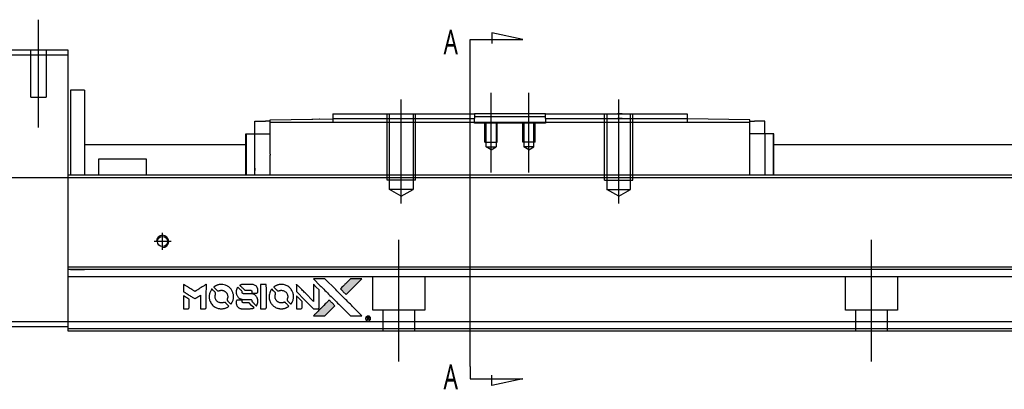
# Model space of a CAD drawing. Header units: millimetres. Extents: x -386 to 3135, y -1989 to 860.
# Tile 28 of 41: x 1614 to 1822, y -1311 to -1232. Entities that reach past the tile are written whole.
import ezdxf
from ezdxf.lldxf.tags import DXFTag

# ---------------------------------------------------------------- set-up
doc = ezdxf.new("R2010")
doc.units = ezdxf.units.MM
doc.layers.get('0').update_dxf_attribs({"linetype": 'CONTINUOUS'})
doc.styles.add('CHN', font='Microsoft JhengHei.ttf')
tags = doc.linetypes.add('DASHED', pattern=[25.72, 12.86, -12.86]).pattern_tags.tags
tags[6:7] = [DXFTag(74, 4), DXFTag(75, 0), DXFTag(340, '0'), DXFTag(46, 0.0), DXFTag(50, 0.0), DXFTag(44, 0.0), DXFTag(45, 0.0)]
tags[4:5] = [DXFTag(74, 4), DXFTag(75, 0), DXFTag(340, '0'), DXFTag(46, 0.0), DXFTag(50, 0.0), DXFTag(44, 0.0), DXFTag(45, 0.0)]

# ---------------------------------------------------------------- blocks, each defined once
blk = doc.blocks.new('MosionX logo(完整正式版)')
h = blk.add_hatch(color=22)
h.dxf.hatch_style = 1
h.paths.add_polyline_path([(-1416, 1831), (-1517, 1831), (-1619, 1831), (-1707, 1742, 0.000288), (-1740, 1709, 0.000479), (-1769, 1680, 0.000013), (-1794, 1654, 0.197177), (-1794, 1654, 0.197497), (-1794, 1653, 0.00004), (-1779, 1638, 0.000834), (-1763, 1622, 0.000506), (-1744, 1603), (-1694, 1552), (-1555, 1692)])
h.paths.add_polyline_path([(-1892, 1355), (-1942, 1405, 0.000476), (-1962, 1424, 0.000789), (-1978, 1441, 0.000035), (-1993, 1455, 0.19758), (-1993, 1456, 0.198396), (-1994, 1455, 0.000019), (-2014, 1435, 0.000582), (-2036, 1413, 0.000351), (-2062, 1387, 0.000108), (-2174, 1275, 0.000692), (-2230, 1218, 0.000077), (-2269, 1179, 0.197527), (-2269, 1178, 0.410182), (-2269, 1177, 0.000493), (-2248, 1177, 0.002424), (-2219, 1177, 0.000529), (-2169, 1177), (-2070, 1177), (-1981, 1266)])
at = {"color": 22}
for points in [[(-2150, 1708, -0.000056), (-2089, 1647, -0.000021), (-2004, 1562, -0.000021), (-1911, 1469, -0.000025), (-1823, 1381), (-1619, 1177), (-1518, 1177), (-1417, 1177), (-1553, 1315, 0.000274), (-1619, 1381, 0.000123), (-1705, 1467, 0.000121), (-1797, 1559, 0.000165), (-1879, 1641), (-2068, 1831), (-2170, 1831), (-2272, 1831)], [(-1707, 1742, 0.000288), (-1740, 1709, 0.000479), (-1769, 1680, 0.000013), (-1794, 1654, 0.197177), (-1794, 1654, 0.197497), (-1794, 1653, 0.00004), (-1779, 1638, 0.000836), (-1763, 1622, 0.000505), (-1744, 1603), (-1694, 1552), (-1555, 1692), (-1416, 1831), (-1517, 1831), (-1619, 1831)], [(-4562, 1668), (-4562, 1603), (-4545, 1592, -0.000297), (-4534, 1586, -0.000037), (-4510, 1571, -0.000043), (-4482, 1554, -0.000036), (-4452, 1535, 0.000044), (-4422, 1517, 0.000063), (-4396, 1501, 0.000035), (-4374, 1488, 0.0009), (-4368, 1484), (-4360, 1479), (-4348, 1486, 0.001175), (-4342, 1490, 0.000208), (-4329, 1498, 0.000225), (-4315, 1506, 0.000203), (-4300, 1516, -0.000711), (-4286, 1525, -0.001119), (-4274, 1532, -0.000263), (-4263, 1539, -0.04589), (-4262, 1539, -0.519312), (-4261, 1539, -0.001914), (-4261, 1521, -0.003124), (-4260, 1493, -0.000285), (-4260, 1421), (-4260, 1303), (-4219, 1303, 0.001727), (-4189, 1303, 0.025279), (-4179, 1303, 0.073886), (-4173, 1305, 0.07426), (-4167, 1308, 0.03264), (-4166, 1310, 0.01784), (-4164, 1311, 0.017712), (-4163, 1313, 0.026854), (-4162, 1315), (-4160, 1319), (-4160, 1526), (-4159, 1733), (-4162, 1731, -0.004595), (-4163, 1730, -0.00016), (-4169, 1726, -0.000298), (-4177, 1722, -0.000208), (-4185, 1717, 0.000986), (-4210, 1701, 0.00025), (-4250, 1676, 0.000268), (-4292, 1650, 0.000436), (-4329, 1627, -0.002932), (-4341, 1619, -0.004718), (-4351, 1613, -0.001113), (-4360, 1608, -0.227179), (-4361, 1608, -0.045982), (-4362, 1608, -0.000145), (-4374, 1616, -0.000825), (-4387, 1624, -0.000517), (-4403, 1634, 0.000056), (-4458, 1668, 0.000289), (-4488, 1687, 0.000481), (-4511, 1701, 0.000418), (-4535, 1715), (-4562, 1732)], [(-4068, 1643, 0.064158), (-4094, 1594, 0.06356), (-4108, 1539, 0.064004), (-4107, 1483, 0.066747), (-4091, 1429, 0.04321), (-4073, 1396, 0.044737), (-4050, 1367, 0.044901), (-4021, 1342, 0.044184), (-3989, 1323, 0.026293), (-3965, 1313, 0.033344), (-3941, 1306, 0.033227), (-3917, 1303, 0.025815), (-3890, 1302, 0.023119), (-3864, 1304, 0.031044), (-3841, 1308, 0.031337), (-3819, 1315, 0.024258), (-3796, 1325, 0.015622), (-3788, 1329, 0.008495), (-3778, 1335, 0.008415), (-3769, 1341, 0.020814), (-3763, 1346), (-3760, 1348), (-3791, 1379, 0.002843), (-3814, 1403, 0.033917), (-3823, 1411, 0.087906), (-3831, 1414, 0.073302), (-3839, 1416, 0.022047), (-3843, 1415, 0.026465), (-3847, 1415, 0.022233), (-3851, 1414, 0.009985), (-3857, 1412, -0.039011), (-3876, 1407, -0.044398), (-3896, 1406, -0.045096), (-3915, 1408, -0.04265), (-3934, 1413, -0.071154), (-3961, 1428, -0.068827), (-3983, 1450, -0.068713), (-3998, 1476, -0.070507), (-4005, 1506, -0.028605), (-4006, 1519, -0.031418), (-4005, 1531, -0.031044), (-4002, 1544, -0.02668), (-3998, 1556, 0.038913), (-3996, 1564, 0.043732), (-3995, 1571, 0.047754), (-3995, 1578, 0.075756), (-3997, 1583, 0.07294), (-3999, 1586, 0.003456), (-4006, 1594, 0.005023), (-4017, 1605, 0.002422), (-4030, 1619, 0.000819), (-4042, 1631, 0.001349), (-4053, 1641, 0.0001), (-4062, 1650, 0.205335), (-4062, 1651, 0.219821), (-4063, 1650, 0.002494), (-4064, 1648, 0.007089), (-4066, 1646, 0.004494)], [(-3917, 1731, 0.024131), (-3935, 1728, 0.022344), (-3954, 1723, 0.021883), (-3972, 1717, 0.020884), (-3990, 1709, 0.010669), (-4000, 1703, 0.010389), (-4011, 1697, 0.010913), (-4020, 1692, 0.022227), (-4026, 1687), (-4029, 1685), (-3996, 1653, 0.002452), (-3984, 1640, 0.003628), (-3972, 1630, 0.001662), (-3963, 1621, 0.070159), (-3960, 1619, 0.047671), (-3958, 1618, 0.018624), (-3956, 1618, 0.017921), (-3953, 1617, 0.018804), (-3950, 1617, 0.018255), (-3946, 1617, 0.041312), (-3943, 1617, 0.037164), (-3939, 1618, 0.012342), (-3935, 1620, -0.015101), (-3924, 1624, -0.035998), (-3916, 1626, -0.033244), (-3907, 1627, -0.011249), (-3894, 1627, -0.004059), (-3883, 1627, -0.019693), (-3877, 1627, -0.027943), (-3872, 1626, -0.014411), (-3866, 1624, -0.033089), (-3851, 1619, -0.033887), (-3838, 1613, -0.034021), (-3825, 1604, -0.033942), (-3814, 1594, -0.02816), (-3804, 1582, -0.035032), (-3796, 1570, -0.035269), (-3790, 1557, -0.029196), (-3785, 1543, -0.037862), (-3782, 1526, -0.043657), (-3782, 1510, -0.043064), (-3784, 1494, -0.035184), (-3790, 1477, 0.033699), (-3792, 1470, 0.052815), (-3793, 1463, 0.059167), (-3793, 1456, 0.058972), (-3791, 1450, 0.059208), (-3788, 1445, 0.021125), (-3783, 1439, 0.008691), (-3773, 1429, 0.000851), (-3749, 1405, 0.001873), (-3736, 1393, 0.013884), (-3730, 1387, 0.022355), (-3726, 1385, 0.341453), (-3725, 1385, 0.073011), (-3722, 1388, 0.004587), (-3714, 1399, 0.00748), (-3707, 1411, 0.016837), (-3702, 1420, 0.028606), (-3692, 1443, 0.031352), (-3685, 1465, 0.031004), (-3681, 1489, 0.0268), (-3680, 1514, 0.026698), (-3681, 1541, 0.03002), (-3686, 1566, 0.030357), (-3693, 1590, 0.028554), (-3703, 1614, 0.062944), (-3732, 1658, 0.062206), (-3772, 1694, 0.062448), (-3819, 1719, 0.064355), (-3870, 1731, 0.017377), (-3880, 1731, 0.008369), (-3893, 1731, 0.008367), (-3907, 1731, 0.01757)], [(-3610, 1675, 0.023289), (-3616, 1665, 0.026845), (-3621, 1655, 0.026047), (-3626, 1644, 0.019751), (-3629, 1631, 0.013249), (-3631, 1624, 0.025169), (-3631, 1618, 0.016532), (-3632, 1611, 0.002937), (-3632, 1598, 0.003317), (-3632, 1586, 0.011808), (-3631, 1578, 0.01777), (-3631, 1572, 0.021476), (-3630, 1567, 0.04325), (-3623, 1544, 0.045753), (-3612, 1523, 0.04649), (-3598, 1505, 0.047672), (-3581, 1490, 0.025315), (-3573, 1485, 0.015208), (-3564, 1480, 0.01512), (-3554, 1476, 0.022488), (-3546, 1473, 0.027857), (-3532, 1469, 0.034138), (-3519, 1467, 0.014286), (-3499, 1467, 0.00124), (-3449, 1467, -0.00103), (-3418, 1467, -0.002552), (-3396, 1466, -0.001594), (-3379, 1466, -0.047676), (-3374, 1466, -0.085307), (-3367, 1463, -0.097789), (-3361, 1457, -0.085947), (-3357, 1450, -0.051339), (-3356, 1440, 0.014634), (-3355, 1436, 0.015028), (-3355, 1433, 0.014927), (-3354, 1430, 0.059415), (-3353, 1429, 0.070595), (-3351, 1425, 0.00028), (-3315, 1389, 0.000111), (-3279, 1352, 0.200239), (-3277, 1352, 0.268906), (-3276, 1352, 0.001866), (-3271, 1361, 0.007532), (-3267, 1370, 0.017818), (-3263, 1376, 0.013256), (-3261, 1383, 0.011636), (-3258, 1391, 0.011528), (-3256, 1399, 0.012303), (-3254, 1407, 0.0423), (-3252, 1419, 0.013657), (-3252, 1437, 0.013857), (-3252, 1455, 0.037428), (-3254, 1468, 0.014927), (-3256, 1477, 0.0122), (-3259, 1486, 0.012518), (-3262, 1494, 0.023062), (-3265, 1501, 0.065961), (-3281, 1525, 0.06055), (-3304, 1545, 0.059676), (-3331, 1559, 0.060497), (-3360, 1567, 0.025683), (-3367, 1567, 0.001528), (-3386, 1567, 0.002124), (-3410, 1568, 0.001173), (-3439, 1568, -0.000809), (-3490, 1568, -0.017164), (-3506, 1568, -0.063931), (-3514, 1570, -0.108429), (-3520, 1573, -0.052941), (-3523, 1577, -0.063675), (-3525, 1582, -0.050562), (-3526, 1587, -0.020337), (-3527, 1595, 0.009897), (-3528, 1599, 0.016482), (-3528, 1603, 0.019019), (-3529, 1606, 0.06043), (-3530, 1608, 0.076267), (-3533, 1613, 0.00054), (-3566, 1646, 0.000307), (-3601, 1680, 0.142594), (-3604, 1681, 0.232419), (-3604, 1681, 0.022995), (-3606, 1680, 0.024627), (-3608, 1678, 0.015407)], [(-3516, 1731, 0.018538), (-3522, 1730, 0.010695), (-3530, 1729, 0.01068), (-3538, 1727, 0.017678), (-3544, 1725, 0.013849), (-3551, 1722, 0.011814), (-3559, 1719, 0.004513), (-3566, 1716, 0.290035), (-3566, 1715, 0.196418), (-3566, 1714, 0.000124), (-3554, 1702, 0.001477), (-3540, 1688, 0.000898), (-3524, 1671), (-3481, 1629), (-3427, 1628, -0.001471), (-3387, 1628, -0.028714), (-3374, 1627, -0.097073), (-3367, 1625, -0.084199), (-3361, 1620, -0.042698), (-3359, 1616, -0.053912), (-3357, 1612, -0.051004), (-3356, 1608, -0.032967), (-3355, 1602, 0.00807), (-3355, 1600, 0.003023), (-3355, 1596, 0.002994), (-3355, 1592, 0.003629), (-3355, 1588), (-3354, 1579), (-3313, 1579, 0.001618), (-3293, 1579, 0.005206), (-3280, 1579, 0.00535), (-3271, 1579, 0.060675), (-3268, 1580, 0.048484), (-3266, 1581, 0.02389), (-3264, 1582, 0.022812), (-3261, 1584, 0.02462), (-3259, 1586, 0.061781), (-3255, 1591, 0.080179), (-3253, 1596, 0.048561), (-3252, 1604, 0.010021), (-3251, 1619, 0.016602), (-3252, 1638, 0.031409), (-3254, 1653, 0.036474), (-3258, 1666, 0.03439), (-3263, 1679, 0.065928), (-3277, 1699, 0.069066), (-3296, 1715, 0.065697), (-3319, 1725, 0.051559), (-3346, 1731, 0.020904), (-3360, 1731, 0.000451), (-3431, 1731, 0.000419), (-3502, 1732, 0.022759)], [(-3202, 1517), (-3202, 1303), (-3160, 1303), (-3118, 1303), (-3113, 1306, 0.071429), (-3109, 1309, 0.054799), (-3105, 1313, 0.053585), (-3102, 1318, 0.060698), (-3101, 1323, 0.033975), (-3100, 1332, 0.000112), (-3100, 1441, 0.000726), (-3100, 1548, 0.001084), (-3101, 1641), (-3102, 1732), (-3152, 1732), (-3202, 1732)], [(-3011, 1643, 0.018008), (-3017, 1634, 0.009842), (-3023, 1622, 0.009807), (-3030, 1610, 0.015716), (-3035, 1599, 0.048467), (-3047, 1561, 0.045841), (-3052, 1520, 0.046006), (-3049, 1479, 0.049638), (-3039, 1441, 0.064819), (-3012, 1391, 0.06695), (-2974, 1350, 0.066691), (-2926, 1320, 0.063505), (-2872, 1304, 0.03135), (-2858, 1302, 0.010439), (-2837, 1302, 0.010391), (-2817, 1302, 0.032408), (-2803, 1304, 0.015696), (-2787, 1307, 0.018095), (-2771, 1312, 0.018551), (-2757, 1317, 0.018352), (-2743, 1323, 0.015568), (-2733, 1328, 0.009832), (-2723, 1334, 0.009795), (-2713, 1341, 0.023727), (-2706, 1346), (-2703, 1348), (-2734, 1379, 0.001528), (-2751, 1397, 0.010022), (-2760, 1406, 0.019586), (-2766, 1411, 0.061865), (-2771, 1413, 0.055054), (-2777, 1415, 0.061607), (-2784, 1416, 0.048725), (-2792, 1415, 0.020221), (-2802, 1412, -0.017722), (-2813, 1409, -0.02685), (-2822, 1407, -0.02759), (-2832, 1406, -0.020233), (-2843, 1406, -0.04793), (-2864, 1409, -0.048386), (-2883, 1416, -0.047866), (-2901, 1426, -0.044964), (-2917, 1440, -0.04333), (-2931, 1457, -0.050921), (-2941, 1475, -0.051473), (-2946, 1495, -0.0459), (-2948, 1516, -0.019014), (-2948, 1526, -0.024114), (-2947, 1535, -0.025081), (-2945, 1544, -0.023892), (-2942, 1553, 0.008624), (-2939, 1560, 0.026486), (-2938, 1564, 0.035074), (-2937, 1568, 0.02756), (-2937, 1573, 0.087163), (-2939, 1580, 0.073291), (-2942, 1587, 0.028074), (-2951, 1596, 0.002594), (-2973, 1619), (-3005, 1651)], [(-2860, 1730, 0.023681), (-2878, 1728, 0.022402), (-2896, 1723, 0.021929), (-2914, 1717, 0.020503), (-2931, 1709, 0.013745), (-2941, 1704, 0.009767), (-2952, 1698, 0.009658), (-2962, 1691, 0.027804), (-2968, 1687), (-2971, 1685), (-2939, 1653, 0.002053), (-2924, 1638, 0.006738), (-2914, 1628, 0.007826), (-2907, 1622, 0.063909), (-2903, 1619, 0.061532), (-2897, 1617, 0.068674), (-2891, 1617, 0.052072), (-2885, 1618, 0.019648), (-2875, 1621, -0.018366), (-2864, 1624, -0.0288), (-2854, 1626, -0.029061), (-2844, 1627, -0.019155), (-2832, 1627, -0.053809), (-2807, 1624, -0.058833), (-2784, 1615, -0.058566), (-2764, 1601, -0.052525), (-2746, 1582, -0.044733), (-2737, 1566, -0.040573), (-2729, 1547, -0.041123), (-2725, 1529, -0.04951), (-2725, 1511, -0.017369), (-2725, 1502, -0.024255), (-2727, 1495, -0.023787), (-2729, 1487, -0.015798), (-2732, 1479, 0.010631), (-2734, 1474, 0.033653), (-2735, 1470, 0.037806), (-2736, 1467, 0.016307), (-2736, 1462, 0.068179), (-2734, 1453, 0.095747), (-2731, 1446, 0.033418), (-2722, 1436, 0.002133), (-2695, 1409, 0.001452), (-2680, 1395, 0.012393), (-2673, 1388, 0.020479), (-2668, 1385, 0.344362), (-2667, 1385, 0.074287), (-2663, 1388, 0.005454), (-2656, 1400, 0.008391), (-2649, 1412, 0.017097), (-2643, 1422, 0.027375), (-2635, 1442, 0.02835), (-2628, 1463, 0.027723), (-2624, 1485, 0.023913), (-2623, 1509, 0.027047), (-2623, 1537, 0.031685), (-2627, 1563, 0.032425), (-2634, 1588, 0.031013), (-2644, 1612, 0.037914), (-2661, 1641, 0.040153), (-2682, 1667, 0.039834), (-2707, 1688, 0.036173), (-2736, 1707, 0.040752), (-2765, 1719, 0.035885), (-2796, 1728, 0.035491), (-2828, 1731, 0.037615)], [(-2572, 1669), (-2572, 1604), (-2422, 1453), (-2271, 1303), (-2229, 1303, 0.0008), (-2202, 1303, 0.010795), (-2192, 1303, 0.030495), (-2186, 1304, 0.080372), (-2183, 1305, 0.03816), (-2179, 1308, 0.041799), (-2176, 1310, 0.042486), (-2174, 1314, 0.042078), (-2172, 1317, 0.099276), (-2170, 1322, 0.003302), (-2170, 1343, 0.002586), (-2170, 1380, 0.000204), (-2170, 1477), (-2170, 1633), (-2221, 1683), (-2271, 1733), (-2271, 1583), (-2272, 1433), (-2419, 1582, 0.000253), (-2476, 1639, 0.000412), (-2524, 1687, 0.000041), (-2567, 1730, 0.041338), (-2570, 1732), (-2572, 1734)], [(-4562, 1417), (-4562, 1303), (-4521, 1303, 0.000842), (-4494, 1303, 0.010591), (-4484, 1303, 0.028995), (-4479, 1303, 0.069543), (-4475, 1305, 0.051063), (-4471, 1307, 0.039932), (-4468, 1310, 0.039414), (-4465, 1314, 0.045845), (-4462, 1318, 0.094811), (-4461, 1322, 0.007124), (-4461, 1333, 0.004713), (-4461, 1352, 0.000534), (-4461, 1395), (-4461, 1469), (-4471, 1475, 0.000828), (-4502, 1494, 0.000879), (-4532, 1513, 0.000048), (-4561, 1530, 0.137596), (-4562, 1531, 0.413028), (-4562, 1530, 0.000016), (-4562, 1497, 0.000623), (-4562, 1460, 0.000374)], [(-3615, 1454, 0.065483), (-3620, 1451, 0.053271), (-3625, 1447, 0.052018), (-3628, 1443, 0.0556), (-3631, 1437, 0.036839), (-3632, 1434, 0.026922), (-3632, 1430, 0.016905), (-3633, 1424, 0.004317), (-3633, 1416, 0.016369), (-3632, 1397, 0.029936), (-3630, 1382, 0.03418), (-3627, 1369, 0.031327), (-3621, 1356, 0.046935), (-3612, 1340, 0.054053), (-3600, 1327, 0.053701), (-3585, 1317, 0.045364), (-3568, 1309, 0.032479), (-3552, 1305, 0.03386), (-3537, 1303, 0.013578), (-3512, 1303, 0.001155), (-3450, 1303, 0.000413), (-3396, 1303, 0.005008), (-3375, 1304, 0.013199), (-3364, 1304, 0.033956), (-3355, 1305, 0.013909), (-3347, 1308, 0.010864), (-3337, 1310, 0.010938), (-3329, 1313, 0.028702), (-3323, 1316), (-3318, 1318), (-3362, 1362), (-3405, 1406), (-3455, 1406, -0.001504), (-3477, 1406, -0.00328), (-3493, 1406, -0.001901), (-3506, 1406, -0.061333), (-3510, 1407, -0.063621), (-3514, 1409, -0.048633), (-3518, 1412, -0.046769), (-3522, 1415, -0.047961), (-3525, 1420, -0.02678), (-3526, 1424, -0.050957), (-3527, 1427, -0.029398), (-3528, 1431, -0.00401), (-3528, 1441), (-3529, 1456), (-3569, 1456, 0.001061), (-3593, 1456, 0.009147), (-3604, 1455, 0.020721), (-3611, 1455, 0.051619)], [(-2572, 1416), (-2572, 1303), (-2530, 1303), (-2488, 1303), (-2483, 1306, 0.03146), (-2480, 1308, 0.026444), (-2478, 1310, 0.026444), (-2476, 1312, 0.031457), (-2475, 1314), (-2472, 1319), (-2471, 1375), (-2471, 1431), (-2521, 1481, 0.000745), (-2540, 1499, 0.001228), (-2556, 1515, 0.000087), (-2571, 1529, 0.195134), (-2571, 1530, 0.412117), (-2572, 1529, 0.000048), (-2572, 1496, 0.00109), (-2572, 1460, 0.000653)], [(-2062, 1387, 0.000108), (-2174, 1275, 0.000692), (-2230, 1218, 0.000077), (-2269, 1179, 0.197527), (-2269, 1178, 0.410182), (-2269, 1177, 0.000493), (-2248, 1177, 0.002424), (-2219, 1177, 0.000529), (-2170, 1177), (-2070, 1177), (-1981, 1266), (-1892, 1355), (-1942, 1405, 0.000476), (-1962, 1424, 0.000789), (-1978, 1441, 0.000035), (-1993, 1455, 0.19758), (-1993, 1456, 0.198396), (-1994, 1455, 0.000019), (-2014, 1435, 0.000582), (-2036, 1413, 0.000351)], [(-1319, 1173, 0.082374), (-1332, 1167, 0.083404), (-1342, 1157, 0.082663), (-1349, 1145, 0.07897), (-1351, 1130, 0.084941), (-1349, 1114, 0.08953), (-1341, 1100, 0.090743), (-1329, 1090, 0.090193), (-1313, 1085, 0.10067), (-1296, 1085, 0.099454), (-1281, 1093, 0.097736), (-1269, 1106, 0.09365), (-1263, 1122, 0.07584), (-1263, 1135, 0.068415), (-1267, 1148, 0.068328), (-1274, 1159, 0.075277), (-1283, 1168, 0.059367), (-1291, 1172, 0.048986), (-1300, 1174, 0.048519), (-1310, 1174, 0.055347)], [(-1325, 1129), (-1325, 1104), (-1322, 1104), (-1319, 1104), (-1319, 1114), (-1319, 1125), (-1313, 1125), (-1306, 1126), (-1302, 1119, -0.003356), (-1300, 1116, -0.002757), (-1298, 1113, -0.002784), (-1296, 1110, -0.007382), (-1295, 1108, 0.019487), (-1294, 1105, 0.098302), (-1293, 1104, 0.116932), (-1291, 1104, 0.032798), (-1289, 1104), (-1285, 1104), (-1288, 1108, 0.005748), (-1289, 1111, 0.002522), (-1291, 1114, 0.002495), (-1293, 1117, 0.00334), (-1295, 1120), (-1299, 1126), (-1296, 1128, 0.066516), (-1292, 1130, 0.085926), (-1290, 1133, 0.082934), (-1289, 1137, 0.05747), (-1289, 1141, 0.023576), (-1289, 1144, 0.043538), (-1289, 1146, 0.050891), (-1290, 1148, 0.049897), (-1291, 1149, 0.067884), (-1295, 1152, 0.077412), (-1298, 1154, 0.049266), (-1304, 1154, 0.012208), (-1313, 1155), (-1325, 1155)], [(-1298, 1147, -0.120545), (-1296, 1144, -0.09136), (-1295, 1141, -0.087576), (-1296, 1137, -0.098026), (-1297, 1134, -0.079907), (-1299, 1133, -0.087697), (-1300, 1132, -0.041371), (-1303, 1132, -0.005557), (-1309, 1132), (-1319, 1131), (-1319, 1140), (-1319, 1149), (-1310, 1149, -0.007471), (-1305, 1149, -0.035301), (-1302, 1148, -0.060486), (-1300, 1148, -0.063546)]]:
    blk.add_lwpolyline(points, format="xyb", close=True, dxfattribs=at)

msp = doc.modelspace()

# ---------------------------------------------------------------- linework, layer by layer
at = {"ltscale": 0.2}
for p, q in [((1617.56, -1255.15), (1617.56, -1232.32)), ((1694.31, -1271.24), (1694.31, -1249.24)), ((1713.31, -1264.65), (1713.31, -1247.82)), ((1721.31, -1264.65), (1721.31, -1247.82)), ((1740.31, -1271.24), (1740.31, -1249.24)), ((1643.81, -1281.04), (1643.81, -1277.44)), ((1693.81, -1304.65), (1693.81, -1278.9)), ((1793.81, -1304.65), (1793.81, -1278.9)), ((1645.61, -1279.24), (1642.01, -1279.24))]:
    msp.add_line(p, q, dxfattribs=at)
for p, q in [((1720.02, -1236.54), (1713.44, -1235.11)), ((1713.44, -1235.11), (1713.44, -1237.34)), ((1708.88, -1236.54), (1720.02, -1236.54)), ((1708.88, -1239.18), (1708.88, -1236.54)), ((1708.88, -1305.66), (1708.88, -1239.18)), ((1535.81, -1265.74), (2277.81, -1265.74)), ((1708.88, -1305.66), (1708.88, -1308.29)), ((1713.44, -1309.73), (1713.44, -1307.5)), ((1708.88, -1308.29), (1720.02, -1308.29)), ((1720.02, -1308.29), (1713.44, -1309.73))]:
    msp.add_line(p, q)
at = {"linetype": 'Continuous'}
for p, q in [((1623.81, -1238.74), (1610.81, -1238.74)), ((1623.81, -1239.74), (1623.81, -1238.74)), ((1610.81, -1239.74), (1623.81, -1239.74)), ((1623.81, -1264.24), (1623.81, -1239.74)), ((1627.31, -1247.24), (1624.31, -1247.24)), ((1624.31, -1247.24), (1624.31, -1265.24)), ((1627.31, -1247.24), (1627.31, -1265.24)), ((1663.36, -1256.49), (1663.36, -1253.79)), ((1663.36, -1253.79), (1665.56, -1253.79)), ((1666.56, -1253.79), (1665.56, -1253.79)), ((1666.56, -1253.52), (1679.81, -1253.29)), ((1666.56, -1254.09), (1666.56, -1253.52)), ((1675.28, -1253.36), (1675.28, -1253.37)), ((1675.38, -1253.36), (1675.62, -1253.35)), ((1675.38, -1253.36), (1675.38, -1253.36)), ((1675.62, -1253.35), (1675.62, -1253.36)), ((1676.26, -1253.34), (1676.26, -1253.35)), ((1676.93, -1253.33), (1676.98, -1253.33)), ((1677.02, -1253.33), (1677.02, -1253.33)), ((1677.84, -1253.32), (1677.84, -1253.32)), ((1679.81, -1252.24), (1679.81, -1253.24)), ((1679.81, -1253.24), (1679.81, -1254.09)), ((1709.56, -1252.24), (1709.81, -1252.24)), ((1709.56, -1253.24), (1709.81, -1253.24)), ((1724.81, -1252.24), (1709.81, -1252.24)), ((1709.81, -1252.24), (1709.81, -1253.24)), ((1709.81, -1252.79), (1712.81, -1252.79)), ((1709.81, -1254.09), (1709.81, -1253.24)), ((1712.81, -1252.79), (1721.81, -1252.79)), ((1721.81, -1252.79), (1724.81, -1252.79)), ((1724.81, -1252.24), (1754.81, -1252.24)), ((1724.81, -1253.24), (1724.81, -1252.24)), ((1724.81, -1253.24), (1754.81, -1253.24)), ((1724.81, -1253.24), (1724.81, -1254.09)), ((1754.81, -1252.24), (1754.81, -1253.24)), ((1754.81, -1253.24), (1754.81, -1254.09)), ((1768.06, -1253.52), (1754.81, -1253.29)), ((1768.06, -1254.09), (1768.06, -1253.52)), ((1768.06, -1253.79), (1769.06, -1253.79)), ((1771.26, -1253.79), (1769.06, -1253.79)), ((1771.26, -1256.49), (1771.26, -1253.79)), ((1768.06, -1254.09), (1666.56, -1254.09)), ((1666.56, -1260.74), (1666.56, -1254.09)), ((1768.06, -1265.24), (1768.06, -1254.09)), ((1661.46, -1265.24), (1661.46, -1256.49)), ((1661.46, -1256.49), (1661.56, -1256.49)), ((1661.56, -1265.24), (1661.56, -1256.49)), ((1661.56, -1256.49), (1663.36, -1256.49)), ((1663.36, -1256.49), (1666.56, -1256.49)), ((1663.36, -1265.24), (1663.36, -1256.49)), ((1771.26, -1256.49), (1768.06, -1256.49)), ((1773.06, -1256.49), (1771.26, -1256.49)), ((1771.26, -1256.49), (1771.26, -1263.74)), ((1773.06, -1265.24), (1773.06, -1256.49)), ((1773.16, -1256.49), (1773.06, -1256.49)), ((1773.16, -1265.24), (1773.16, -1256.49)), ((1627.32, -1258.74), (1661.56, -1258.74)), ((1773.06, -1258.74), (1888.55, -1258.74)), ((1630.31, -1261.74), (1640.31, -1261.74)), ((1630.31, -1265.24), (1630.31, -1261.74)), ((1640.31, -1261.74), (1640.31, -1265.24)), ((1666.56, -1260.74), (1666.56, -1260.96)), ((1666.56, -1265.24), (1666.56, -1260.96)), ((1623.81, -1265.24), (1623.81, -1264.24)), ((1886.99, -1265.24), (1623.81, -1265.24)), ((1623.81, -1284.69), (1623.81, -1265.24)), ((1882.3, -1284.69), (1623.81, -1284.69)), ((1623.81, -1285.19), (1623.81, -1284.69)), ((1623.81, -1296.24), (1623.81, -1285.19)), ((1623.81, -1296.24), (1610.81, -1296.24)), ((1610.81, -1297.24), (1623.81, -1297.24)), ((1879.52, -1296.24), (1623.81, -1296.24)), ((1623.81, -1298.24), (1623.81, -1296.24)), ((1879.03, -1298.24), (1623.81, -1298.24))]:
    msp.add_line(p, q, dxfattribs=at)
at = {"linetype": 'DASHED'}
for p, q in [((1615.91, -1248.74), (1615.91, -1238.74)), ((1619.21, -1238.74), (1619.21, -1248.74)), ((1615.91, -1248.74), (1619.21, -1248.74)), ((1675.52, -1253.36), (1675.52, -1253.36)), ((1709.81, -1254.24), (1709.81, -1254.09)), ((1724.81, -1254.24), (1709.81, -1254.24)), ((1724.81, -1254.09), (1724.81, -1254.24)), ((1666.56, -1264.25), (1666.56, -1264.24)), ((1627.31, -1285.24), (1624.31, -1285.24)), ((1881.81, -1286.74), (1623.81, -1286.74)), ((1688.31, -1293.74), (1688.31, -1286.74)), ((1699.31, -1286.74), (1699.31, -1293.74)), ((1788.31, -1293.74), (1788.31, -1286.74)), ((1799.31, -1286.74), (1799.31, -1293.74)), ((1699.31, -1293.74), (1688.31, -1293.74)), ((1690.51, -1298.24), (1690.51, -1293.74)), ((1697.11, -1293.74), (1697.11, -1298.24)), ((1799.31, -1293.74), (1788.31, -1293.74)), ((1790.51, -1298.24), (1790.51, -1293.74)), ((1797.11, -1293.74), (1797.11, -1298.24)), ((1879.15, -1297.74), (1623.81, -1297.74))]:
    msp.add_line(p, q, dxfattribs=at)
at = {"linetype": 'DASHED', "ltscale": 0.1}
for p, q in [((1691.31, -1266.24), (1691.31, -1252.24)), ((1691.81, -1268.24), (1691.81, -1252.24)), ((1696.81, -1252.24), (1696.81, -1268.24)), ((1697.31, -1266.24), (1697.31, -1252.24)), ((1737.31, -1266.24), (1737.31, -1252.24)), ((1737.81, -1252.24), (1737.81, -1268.24)), ((1742.81, -1268.24), (1742.81, -1252.24)), ((1743.31, -1266.24), (1743.31, -1252.24)), ((1712.01, -1258.24), (1712.01, -1254.24)), ((1712.26, -1259.24), (1712.26, -1254.24)), ((1714.37, -1254.24), (1714.37, -1259.24)), ((1714.61, -1258.24), (1714.61, -1254.24)), ((1720.01, -1258.24), (1720.01, -1254.24)), ((1720.26, -1254.24), (1720.26, -1259.24)), ((1722.37, -1259.24), (1722.37, -1254.24)), ((1722.61, -1258.24), (1722.61, -1254.24)), ((1712.01, -1258.24), (1714.61, -1258.24)), ((1712.26, -1259.24), (1714.37, -1259.24)), ((1713.31, -1259.85), (1712.26, -1259.24)), ((1713.31, -1259.85), (1714.37, -1259.24)), ((1722.61, -1258.24), (1720.01, -1258.24)), ((1722.37, -1259.24), (1720.26, -1259.24)), ((1721.31, -1259.85), (1720.26, -1259.24)), ((1721.31, -1259.85), (1722.37, -1259.24)), ((1697.31, -1266.24), (1691.31, -1266.24)), ((1737.31, -1266.24), (1743.31, -1266.24)), ((1696.81, -1268.24), (1691.81, -1268.24)), ((1694.31, -1269.68), (1691.81, -1268.24)), ((1694.31, -1269.68), (1696.81, -1268.24)), ((1737.81, -1268.24), (1742.81, -1268.24)), ((1740.31, -1269.68), (1737.81, -1268.24)), ((1740.31, -1269.68), (1742.81, -1268.24))]:
    msp.add_line(p, q, dxfattribs=at)
at = {"linetype": 'Continuous'}
msp.add_circle((1643.81, -1279.24), 1.07, dxfattribs=at)
msp.add_arc((1643.81, -1279.24), 1.3, 270, 180)
for points in [[(1679.81, -1252.24), (1693.56, -1252.24)], [(1679.81, -1253.24), (1693.56, -1253.24)], [(1694.56, -1252.24), (1709.56, -1252.24)], [(1694.56, -1253.24), (1709.56, -1253.24)], [(1663.36, -1263.74), (1663.36, -1264.24)], [(1771.26, -1263.74), (1771.26, -1265.24)], [(1882.18, -1285.19), (1623.81, -1285.19)]]:
    msp.add_open_spline(points, degree=1, dxfattribs=at)
at = {"linetype": 'DASHED', "ltscale": 0.1}
for points in [[(1693.56, -1252.24), (1694.56, -1252.24)], [(1693.56, -1253.24), (1694.56, -1253.24)], [(1741.06, -1252.24), (1740.06, -1252.24)], [(1741.06, -1253.24), (1740.06, -1253.24)]]:
    msp.add_open_spline(points, degree=1, dxfattribs=at)

# ---------------------------------------------------------------- block references
at = {"xscale": 0.012, "yscale": 0.012, "zscale": 0.012}
msp.add_blockref('MosionX logo(完整正式版)', (1702.98, -1309.1), dxfattribs=at)

# ---------------------------------------------------------------- texts
at = {"style": 'CHN', "width": 0.7}
for p in [(1703.25, -1239.68), (1703.25, -1310.51)]:
    msp.add_text('A', height=5.25, dxfattribs=at).set_placement(p)

doc.saveas('drawing.dxf')
